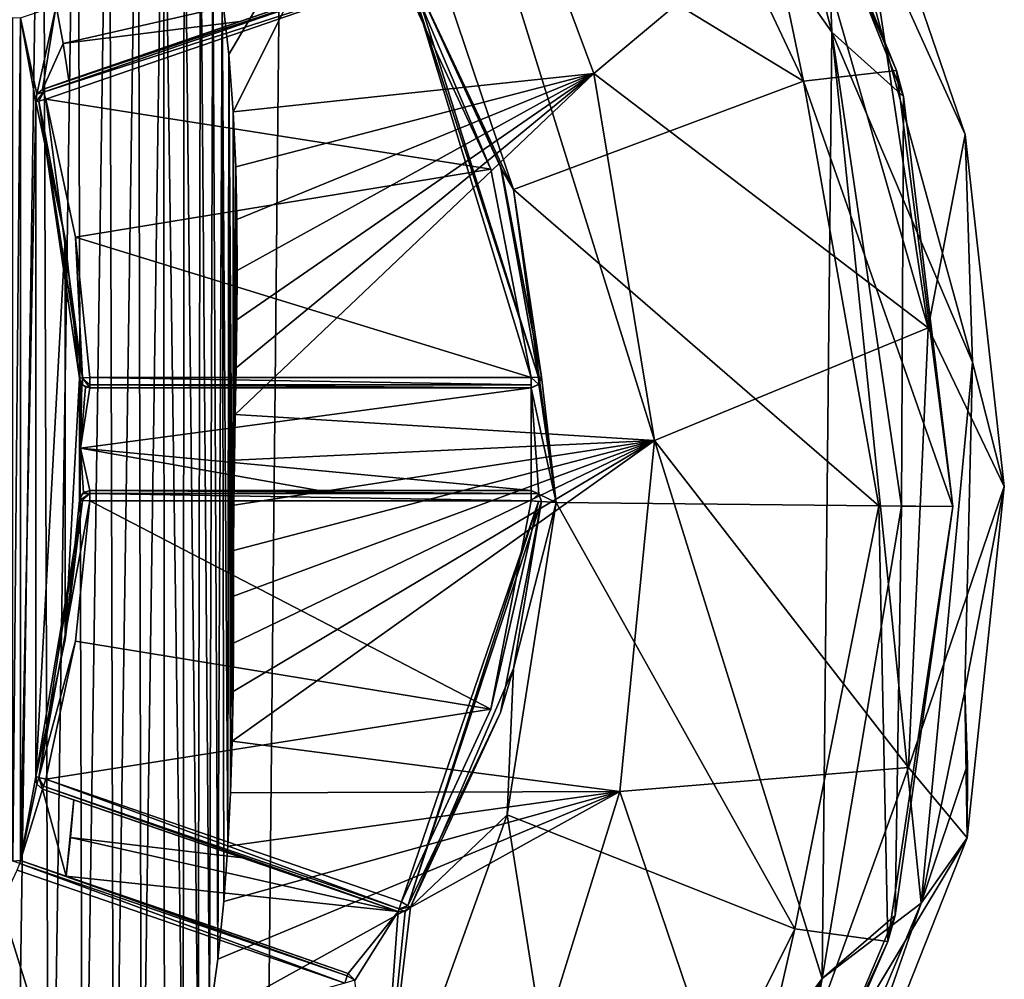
# Model space of a CAD drawing. Extents: x -200 to 200, y -832 to 754.
# Tile 14 of 256: x -82 to -63, y -810 to -791. Entities that reach past the tile are written whole.
import ezdxf

# ---------------------------------------------------------------- set-up
doc = ezdxf.new("R2010")
doc.units = 0
doc.header["$LTSCALE"] = 74.25
for name, color, linetype in [('100', 7, 'CONTINUOUS'), ('101', 7, 'CONTINUOUS'), ('102', 7, 'CONTINUOUS'), ('104', 7, 'CONTINUOUS'), ('105', 7, 'CONTINUOUS'), ('106', 7, 'CONTINUOUS'), ('107', 7, 'CONTINUOUS'), ('108', 7, 'CONTINUOUS'), ('109', 7, 'CONTINUOUS'), ('110', 7, 'CONTINUOUS'), ('111', 7, 'CONTINUOUS'), ('112', 7, 'CONTINUOUS'), ('113', 7, 'CONTINUOUS'), ('114', 7, 'CONTINUOUS'), ('115', 7, 'CONTINUOUS'), ('116', 7, 'CONTINUOUS'), ('117', 7, 'CONTINUOUS'), ('121', 7, 'CONTINUOUS'), ('122', 7, 'CONTINUOUS'), ('125', 7, 'CONTINUOUS'), ('129', 7, 'CONTINUOUS'), ('133', 7, 'CONTINUOUS'), ('146', 7, 'CONTINUOUS'), ('148', 7, 'CONTINUOUS'), ('149', 7, 'CONTINUOUS'), ('20', 7, 'CONTINUOUS'), ('21', 7, 'CONTINUOUS'), ('22', 7, 'CONTINUOUS'), ('25', 7, 'CONTINUOUS'), ('4', 7, 'CONTINUOUS'), ('64', 7, 'CONTINUOUS'), ('68', 7, 'CONTINUOUS'), ('69', 7, 'CONTINUOUS'), ('70', 7, 'CONTINUOUS'), ('71', 7, 'CONTINUOUS'), ('72', 7, 'CONTINUOUS'), ('73', 7, 'CONTINUOUS'), ('76', 7, 'CONTINUOUS'), ('77', 7, 'CONTINUOUS'), ('78', 7, 'CONTINUOUS'), ('79', 7, 'CONTINUOUS'), ('8', 7, 'CONTINUOUS'), ('82', 7, 'CONTINUOUS'), ('84', 7, 'CONTINUOUS'), ('87', 7, 'CONTINUOUS'), ('88', 7, 'CONTINUOUS'), ('89', 7, 'CONTINUOUS'), ('90', 7, 'CONTINUOUS'), ('91', 7, 'CONTINUOUS'), ('92', 7, 'CONTINUOUS'), ('93', 7, 'CONTINUOUS')]:
    doc.layers.add(name, color=color, linetype=linetype)

msp = doc.modelspace()

# ---------------------------------------------------------------- linework, layer by layer
at = {"layer": '100', "color": 7, "linetype": 'CONTINUOUS'}
for points in [[(-80.809, -798.141, -19.941), (-80.809, -798, -20), (-72.213, -798.141, -19.941), (-80.809, -798.141, -19.941)], [(-80.809, -798, -20), (-72.213, -798, -20), (-72.213, -798.141, -19.941), (-80.809, -798, -20)], [(-72.213, -798.2, -19.8), (-80.809, -798.2, -19.8), (-80.809, -798.141, -19.941), (-72.213, -798.2, -19.8)], [(-72.213, -798.2, -19.8), (-80.809, -798.141, -19.941), (-72.213, -798.141, -19.941), (-72.213, -798.2, -19.8)]]:
    msp.add_3dface(points, dxfattribs=at)
at = {"layer": '101', "color": 7, "linetype": 'CONTINUOUS'}
for points in [[(-72.067, -798.136, -19.8), (-72.213, -798, -20), (-72.072, -797.99, -19.941), (-72.067, -798.136, -19.8)], [(-72.213, -798.2, -19.8), (-72.213, -798, -20), (-72.067, -798.136, -19.8), (-72.213, -798.2, -19.8)], [(-72.213, -798, -20), (-72.213, -798.2, -19.8), (-72.213, -798.141, -19.941), (-72.213, -798, -20)], [(-72.014, -797.986, -19.8), (-72.067, -798.136, -19.8), (-72.072, -797.99, -19.941), (-72.014, -797.986, -19.8)]]:
    msp.add_3dface(points, dxfattribs=at)
at = {"layer": '102', "color": 7, "linetype": 'CONTINUOUS'}
for points in [[(-74.565, -790.086, -19.8), (-72.072, -797.99, -19.941), (-74.615, -790.117, -19.941), (-74.565, -790.086, -19.8)], [(-74.565, -790.086, -19.8), (-72.809, -793.881, -19.8), (-72.072, -797.99, -19.941), (-74.565, -790.086, -19.8)], [(-72.999, -793.942, -20), (-74.735, -790.192, -20), (-74.615, -790.117, -19.941), (-72.999, -793.942, -20)], [(-72.213, -798, -20), (-72.999, -793.942, -20), (-74.615, -790.117, -19.941), (-72.213, -798, -20)], [(-72.072, -797.99, -19.941), (-72.213, -798, -20), (-74.615, -790.117, -19.941), (-72.072, -797.99, -19.941)], [(-72.809, -793.881, -19.8), (-72.014, -797.986, -19.8), (-72.072, -797.99, -19.941), (-72.809, -793.881, -19.8)]]:
    msp.add_3dface(points, dxfattribs=at)
at = {"layer": '104', "color": 7, "linetype": 'CONTINUOUS'}
for points in [[(-81.731, -792.389, -19.8), (-74.8, -790.002, -19.8), (-74.781, -790.058, -19.941), (-81.731, -792.389, -19.8)], [(-81.731, -792.389, -19.8), (-74.781, -790.058, -19.941), (-81.712, -792.444, -19.941), (-81.731, -792.389, -19.8)], [(-74.781, -790.058, -19.941), (-74.735, -790.192, -20), (-81.712, -792.444, -19.941), (-74.781, -790.058, -19.941)], [(-74.735, -790.192, -20), (-81.666, -792.578, -20), (-81.712, -792.444, -19.941), (-74.735, -790.192, -20)]]:
    msp.add_3dface(points, dxfattribs=at)
at = {"layer": '105', "color": 7, "linetype": 'CONTINUOUS'}
for points in [[(-81.842, -792.484, -19.8), (-81.731, -792.389, -19.8), (-81.712, -792.444, -19.941), (-81.842, -792.484, -19.8)], [(-81.859, -792.63, -19.8), (-81.842, -792.484, -19.8), (-81.712, -792.444, -19.941), (-81.859, -792.63, -19.8)], [(-81.859, -792.63, -19.8), (-81.712, -792.444, -19.941), (-81.802, -792.615, -19.941), (-81.859, -792.63, -19.8)], [(-81.712, -792.444, -19.941), (-81.666, -792.578, -20), (-81.802, -792.615, -19.941), (-81.712, -792.444, -19.941)]]:
    msp.add_3dface(points, dxfattribs=at)
at = {"layer": '106', "color": 7, "linetype": 'CONTINUOUS'}
for points in [[(-81.802, -792.615, -19.941), (-81.666, -792.578, -20), (-80.95, -798.007, -19.941), (-81.802, -792.615, -19.941)], [(-81.666, -792.578, -20), (-81.089, -795.266, -20), (-80.95, -798.007, -19.941), (-81.666, -792.578, -20)], [(-81.287, -795.297, -19.8), (-81.859, -792.63, -19.8), (-81.802, -792.615, -19.941), (-81.287, -795.297, -19.8)], [(-81.008, -798.01, -19.8), (-81.802, -792.615, -19.941), (-80.95, -798.007, -19.941), (-81.008, -798.01, -19.8)], [(-81.008, -798.01, -19.8), (-81.287, -795.297, -19.8), (-81.802, -792.615, -19.941), (-81.008, -798.01, -19.8)], [(-81.089, -795.266, -20), (-80.809, -798, -20), (-80.95, -798.007, -19.941), (-81.089, -795.266, -20)]]:
    msp.add_3dface(points, dxfattribs=at)
at = {"layer": '107', "color": 7, "linetype": 'CONTINUOUS'}
for points in [[(-80.947, -798.145, -19.8), (-81.008, -798.01, -19.8), (-80.95, -798.007, -19.941), (-80.947, -798.145, -19.8)], [(-80.809, -798, -20), (-80.809, -798.141, -19.941), (-80.95, -798.007, -19.941), (-80.809, -798, -20)], [(-80.809, -798.2, -19.8), (-80.947, -798.145, -19.8), (-80.95, -798.007, -19.941), (-80.809, -798.2, -19.8)], [(-80.809, -798.141, -19.941), (-80.809, -798.2, -19.8), (-80.95, -798.007, -19.941), (-80.809, -798.141, -19.941)]]:
    msp.add_3dface(points, dxfattribs=at)
at = {"layer": '108', "color": 7, "linetype": 'CONTINUOUS'}
for points in [[(-80.809, -800.2, -19.8), (-72.213, -800.259, -19.941), (-80.809, -800.259, -19.941), (-80.809, -800.2, -19.8)], [(-80.809, -800.2, -19.8), (-72.213, -800.2, -19.8), (-72.213, -800.259, -19.941), (-80.809, -800.2, -19.8)], [(-72.213, -800.4, -20), (-80.809, -800.4, -20), (-80.809, -800.259, -19.941), (-72.213, -800.4, -20)], [(-72.213, -800.259, -19.941), (-72.213, -800.4, -20), (-80.809, -800.259, -19.941), (-72.213, -800.259, -19.941)]]:
    msp.add_3dface(points, dxfattribs=at)
at = {"layer": '109', "color": 7, "linetype": 'CONTINUOUS'}
for points in [[(-81.008, -800.39, -19.8), (-80.947, -800.255, -19.8), (-80.809, -800.259, -19.941), (-81.008, -800.39, -19.8)], [(-81.008, -800.39, -19.8), (-80.809, -800.259, -19.941), (-80.95, -800.393, -19.941), (-81.008, -800.39, -19.8)], [(-80.809, -800.259, -19.941), (-80.809, -800.4, -20), (-80.95, -800.393, -19.941), (-80.809, -800.259, -19.941)], [(-80.947, -800.255, -19.8), (-80.809, -800.2, -19.8), (-80.809, -800.259, -19.941), (-80.947, -800.255, -19.8)]]:
    msp.add_3dface(points, dxfattribs=at)
at = {"layer": '110', "color": 7, "linetype": 'CONTINUOUS'}
for points in [[(-81.859, -805.77, -19.8), (-81.287, -803.103, -19.8), (-80.95, -800.393, -19.941), (-81.859, -805.77, -19.8)], [(-81.859, -805.77, -19.8), (-80.95, -800.393, -19.941), (-81.802, -805.785, -19.941), (-81.859, -805.77, -19.8)], [(-80.95, -800.393, -19.941), (-80.809, -800.4, -20), (-81.802, -805.785, -19.941), (-80.95, -800.393, -19.941)], [(-80.809, -800.4, -20), (-81.089, -803.134, -20), (-81.802, -805.785, -19.941), (-80.809, -800.4, -20)], [(-81.287, -803.103, -19.8), (-81.008, -800.39, -19.8), (-80.95, -800.393, -19.941), (-81.287, -803.103, -19.8)], [(-81.089, -803.134, -20), (-81.666, -805.822, -20), (-81.802, -805.785, -19.941), (-81.089, -803.134, -20)]]:
    msp.add_3dface(points, dxfattribs=at)
at = {"layer": '111', "color": 7, "linetype": 'CONTINUOUS'}
for points in [[(-81.842, -805.916, -19.8), (-81.859, -805.77, -19.8), (-81.802, -805.785, -19.941), (-81.842, -805.916, -19.8)], [(-81.731, -806.011, -19.8), (-81.842, -805.916, -19.8), (-81.802, -805.785, -19.941), (-81.731, -806.011, -19.8)], [(-81.731, -806.011, -19.8), (-81.802, -805.785, -19.941), (-81.712, -805.956, -19.941), (-81.731, -806.011, -19.8)], [(-81.802, -805.785, -19.941), (-81.666, -805.822, -20), (-81.712, -805.956, -19.941), (-81.802, -805.785, -19.941)]]:
    msp.add_3dface(points, dxfattribs=at)
at = {"layer": '112', "color": 7, "linetype": 'CONTINUOUS'}
for points in [[(-81.712, -805.956, -19.941), (-81.666, -805.822, -20), (-74.781, -808.342, -19.941), (-81.712, -805.956, -19.941)], [(-81.666, -805.822, -20), (-74.735, -808.208, -20), (-74.781, -808.342, -19.941), (-81.666, -805.822, -20)], [(-74.8, -808.398, -19.8), (-81.731, -806.011, -19.8), (-81.712, -805.956, -19.941), (-74.8, -808.398, -19.8)], [(-74.8, -808.398, -19.8), (-81.712, -805.956, -19.941), (-74.781, -808.342, -19.941), (-74.8, -808.398, -19.8)]]:
    msp.add_3dface(points, dxfattribs=at)
at = {"layer": '113', "color": 7, "linetype": 'CONTINUOUS'}
for points in [[(-74.781, -808.342, -19.941), (-74.735, -808.208, -20), (-74.615, -808.283, -19.941), (-74.781, -808.342, -19.941)], [(-74.565, -808.314, -19.8), (-74.781, -808.342, -19.941), (-74.615, -808.283, -19.941), (-74.565, -808.314, -19.8)], [(-74.565, -808.314, -19.8), (-74.668, -808.397, -19.8), (-74.781, -808.342, -19.941), (-74.565, -808.314, -19.8)], [(-74.668, -808.397, -19.8), (-74.8, -808.398, -19.8), (-74.781, -808.342, -19.941), (-74.668, -808.397, -19.8)]]:
    msp.add_3dface(points, dxfattribs=at)
at = {"layer": '114', "color": 7, "linetype": 'CONTINUOUS'}
for points in [[(-74.735, -808.208, -20), (-72.999, -804.458, -20), (-72.072, -800.41, -19.941), (-74.735, -808.208, -20)], [(-74.615, -808.283, -19.941), (-74.735, -808.208, -20), (-72.072, -800.41, -19.941), (-74.615, -808.283, -19.941)], [(-72.014, -800.414, -19.8), (-74.615, -808.283, -19.941), (-72.072, -800.41, -19.941), (-72.014, -800.414, -19.8)], [(-72.014, -800.414, -19.8), (-72.809, -804.519, -19.8), (-74.615, -808.283, -19.941), (-72.014, -800.414, -19.8)], [(-72.999, -804.458, -20), (-72.213, -800.4, -20), (-72.072, -800.41, -19.941), (-72.999, -804.458, -20)], [(-72.809, -804.519, -19.8), (-74.565, -808.314, -19.8), (-74.615, -808.283, -19.941), (-72.809, -804.519, -19.8)]]:
    msp.add_3dface(points, dxfattribs=at)
at = {"layer": '115', "color": 7, "linetype": 'CONTINUOUS'}
for points in [[(-72.213, -800.2, -19.8), (-72.067, -800.264, -19.8), (-72.213, -800.259, -19.941), (-72.213, -800.2, -19.8)], [(-72.067, -800.264, -19.8), (-72.213, -800.4, -20), (-72.213, -800.259, -19.941), (-72.067, -800.264, -19.8)], [(-72.014, -800.414, -19.8), (-72.213, -800.4, -20), (-72.067, -800.264, -19.8), (-72.014, -800.414, -19.8)], [(-72.213, -800.4, -20), (-72.014, -800.414, -19.8), (-72.072, -800.41, -19.941), (-72.213, -800.4, -20)]]:
    msp.add_3dface(points, dxfattribs=at)
at = {"layer": '116', "color": 7, "linetype": 'CONTINUOUS'}
for points in [[(-75.842, -809.789, -20), (-82.219, -807.593, -20), (-82.173, -807.459, -19.941), (-75.842, -809.789, -20)], [(-82.154, -807.404, -19.8), (-75.795, -809.651, -19.937), (-82.173, -807.459, -19.941), (-82.154, -807.404, -19.8)], [(-75.795, -809.651, -19.937), (-75.842, -809.789, -20), (-82.173, -807.459, -19.941), (-75.795, -809.651, -19.937)], [(-82.154, -807.404, -19.8), (-75.777, -809.6, -19.8), (-75.795, -809.651, -19.937), (-82.154, -807.404, -19.8)]]:
    msp.add_3dface(points, dxfattribs=at)
at = {"layer": '117', "color": 7, "linetype": 'CONTINUOUS'}
msp.add_3dface([(-82.306, -807.413, -19.8), (-82.154, -807.404, -19.8), (-82.173, -807.459, -19.941), (-82.306, -807.413, -19.8)], dxfattribs=at)
at = {"layer": '121', "color": 7, "linetype": 'CONTINUOUS'}
for points in [[(-75.65, -809.732, -19.8), (-75.842, -809.789, -20), (-75.795, -809.651, -19.937), (-75.65, -809.732, -19.8)], [(-75.777, -809.6, -19.8), (-75.65, -809.732, -19.8), (-75.795, -809.651, -19.937), (-75.777, -809.6, -19.8)]]:
    msp.add_3dface(points, dxfattribs=at)
at = {"layer": '122', "color": 7, "linetype": 'CONTINUOUS'}
for points in [[(-81.727, -780.729, 20), (-82.455, -779.707, 20), (-82.315, -820.2, 20), (-81.727, -780.729, 20)], [(-81.602, -819.136, 20), (-81.727, -780.729, 20), (-82.315, -820.2, 20), (-81.602, -819.136, 20)], [(-81.05, -781.825, 20), (-81.727, -780.729, 20), (-81.602, -819.136, 20), (-81.05, -781.825, 20)], [(-80.943, -817.998, 20), (-81.05, -781.825, 20), (-81.602, -819.136, 20), (-80.943, -817.998, 20)], [(-80.428, -782.994, 20), (-81.05, -781.825, 20), (-80.943, -817.998, 20), (-80.428, -782.994, 20)], [(-80.341, -816.787, 20), (-80.428, -782.994, 20), (-80.943, -817.998, 20), (-80.341, -816.787, 20)], [(-79.867, -784.237, 20), (-80.428, -782.994, 20), (-80.341, -816.787, 20), (-79.867, -784.237, 20)], [(-79.803, -815.505, 20), (-79.867, -784.237, 20), (-80.341, -816.787, 20), (-79.803, -815.505, 20)], [(-79.374, -785.541, 20), (-79.867, -784.237, 20), (-79.803, -815.505, 20), (-79.374, -785.541, 20)], [(-79.352, -814.21, 20), (-79.374, -785.541, 20), (-79.803, -815.505, 20), (-79.352, -814.21, 20)], [(-78.971, -786.841, 20), (-79.374, -785.541, 20), (-78.987, -812.936, 20), (-78.971, -786.841, 20)], [(-78.987, -812.936, 20), (-79.374, -785.541, 20), (-79.352, -814.21, 20), (-78.987, -812.936, 20)], [(-78.699, -811.694, 20), (-78.971, -786.841, 20), (-78.987, -812.936, 20), (-78.699, -811.694, 20)], [(-78.653, -788.114, 20), (-78.971, -786.841, 20), (-78.699, -811.694, 20), (-78.653, -788.114, 20)], [(-78.478, -810.488, 20), (-78.653, -788.114, 20), (-78.699, -811.694, 20), (-78.478, -810.488, 20)], [(-78.409, -789.354, 20), (-78.653, -788.114, 20), (-78.478, -810.488, 20), (-78.409, -789.354, 20)], [(-78.314, -809.323, 20), (-78.409, -789.354, 20), (-78.478, -810.488, 20), (-78.314, -809.323, 20)], [(-78.228, -790.553, 20), (-78.409, -789.354, 20), (-78.314, -809.323, 20), (-78.228, -790.553, 20)], [(-78.197, -808.202, 20), (-78.228, -790.553, 20), (-78.314, -809.323, 20), (-78.197, -808.202, 20)], [(-78.101, -791.71, 20), (-78.228, -790.553, 20), (-78.117, -807.123, 20), (-78.101, -791.71, 20)], [(-78.117, -807.123, 20), (-78.228, -790.553, 20), (-78.197, -808.202, 20), (-78.117, -807.123, 20)], [(-78.065, -806.084, 20), (-78.101, -791.71, 20), (-78.117, -807.123, 20), (-78.065, -806.084, 20)], [(-78.016, -792.823, 20), (-78.101, -791.71, 20), (-78.018, -804.113, 20), (-78.016, -792.823, 20)], [(-78.018, -804.113, 20), (-78.101, -791.71, 20), (-78.034, -805.082, 20), (-78.018, -804.113, 20)], [(-78.034, -805.082, 20), (-78.101, -791.71, 20), (-78.065, -806.084, 20), (-78.034, -805.082, 20)], [(-78.012, -803.174, 20), (-78.016, -792.823, 20), (-78.018, -804.113, 20), (-78.012, -803.174, 20)], [(-77.966, -793.894, 20), (-78.016, -792.823, 20), (-77.975, -798.72, 20), (-77.966, -793.894, 20)], [(-77.975, -798.72, 20), (-78.016, -792.823, 20), (-77.991, -799.61, 20), (-77.975, -798.72, 20)], [(-77.991, -799.61, 20), (-78.016, -792.823, 20), (-78.002, -800.486, 20), (-77.991, -799.61, 20)], [(-78.002, -800.486, 20), (-78.016, -792.823, 20), (-78.007, -801.364, 20), (-78.002, -800.486, 20)], [(-78.007, -801.364, 20), (-78.016, -792.823, 20), (-78.009, -802.259, 20), (-78.007, -801.364, 20)], [(-78.009, -802.259, 20), (-78.016, -792.823, 20), (-78.012, -803.174, 20), (-78.009, -802.259, 20)], [(-77.957, -797.81, 20), (-77.966, -793.894, 20), (-77.975, -798.72, 20), (-77.957, -797.81, 20)], [(-77.942, -794.924, 20), (-77.966, -793.894, 20), (-77.943, -796.878, 20), (-77.942, -794.924, 20)], [(-77.943, -796.878, 20), (-77.966, -793.894, 20), (-77.957, -797.81, 20), (-77.943, -796.878, 20)], [(-77.936, -795.917, 20), (-77.942, -794.924, 20), (-77.943, -796.878, 20), (-77.936, -795.917, 20)]]:
    msp.add_3dface(points, dxfattribs=at)
at = {"layer": '125', "color": 7, "linetype": 'CONTINUOUS'}
for points in [[(-66.358, -791.275, 0.025), (-76.978, -776.217, 0.025), (-66.515, -787.187, 0.025), (-66.358, -791.275, 0.025)], [(-63.622, -797.697, 0.025), (-66.358, -791.275, 0.025), (-66.515, -787.187, 0.025), (-63.622, -797.697, 0.025)], [(-66.544, -809.7, 0.025), (-66.358, -791.275, 0.025), (-64.616, -808.234, 0.025), (-66.544, -809.7, 0.025)], [(-64.616, -808.234, 0.025), (-66.358, -791.275, 0.025), (-63.622, -797.697, 0.025), (-64.616, -808.234, 0.025)], [(-63.769, -804.102, 0.025), (-64.616, -808.234, 0.025), (-63.622, -797.697, 0.025), (-63.769, -804.102, 0.025)], [(-67.578, -815.246, 0.025), (-66.544, -809.7, 0.025), (-64.616, -808.234, 0.025), (-67.578, -815.246, 0.025)], [(-77.464, -824.541, 0.025), (-66.544, -809.7, 0.025), (-74.963, -823.781, 0.025), (-77.464, -824.541, 0.025)], [(-74.963, -823.781, 0.025), (-66.544, -809.7, 0.025), (-72.183, -821.278, 0.025), (-74.963, -823.781, 0.025)], [(-72.183, -821.278, 0.025), (-66.544, -809.7, 0.025), (-67.578, -815.246, 0.025), (-72.183, -821.278, 0.025)]]:
    msp.add_3dface(points, dxfattribs=at)
at = {"layer": '129', "color": 7, "linetype": 'CONTINUOUS'}
for points in [[(-76.978, -776.217), (-66.358, -791.275, 0.025), (-66.358, -791.275), (-76.978, -776.217)], [(-76.978, -776.217, 0.025), (-66.358, -791.275, 0.025), (-76.978, -776.217), (-76.978, -776.217, 0.025)], [(-66.358, -791.275), (-66.544, -809.7, 0.025), (-66.544, -809.7), (-66.358, -791.275)], [(-66.358, -791.275, 0.025), (-66.544, -809.7, 0.025), (-66.358, -791.275), (-66.358, -791.275, 0.025)], [(-66.544, -809.7), (-77.464, -824.541, 0.025), (-77.464, -824.541), (-66.544, -809.7)], [(-66.544, -809.7, 0.025), (-77.464, -824.541, 0.025), (-66.544, -809.7), (-66.544, -809.7, 0.025)]]:
    msp.add_3dface(points, dxfattribs=at)
at = {"layer": '133', "color": 7, "linetype": 'CONTINUOUS'}
for points in [[(-78.228, -790.553, 20), (-78.101, -791.71, 20), (-73.828, -784.474, 18.456), (-78.228, -790.553, 20)], [(-78.101, -791.71, 20), (-78.016, -792.823, 20), (-73.828, -784.474, 18.456), (-78.101, -791.71, 20)], [(-73.828, -784.474, 18.456), (-78.016, -792.823, 20), (-70.99, -792.078, 18.005), (-73.828, -784.474, 18.456)], [(-66.892, -788.647, 12.953), (-73.828, -784.474, 18.456), (-70.99, -792.078, 18.005), (-66.892, -788.647, 12.953)], [(-66.892, -788.647, 12.953), (-64.484, -797.029, 11.267), (-66.074, -786.516, 6.74), (-66.892, -788.647, 12.953)], [(-66.074, -786.516, 6.74), (-64.484, -797.029, 11.267), (-63.761, -793.265, 5.477), (-66.074, -786.516, 6.74)], [(-64.484, -797.029, 11.267), (-66.892, -788.647, 12.953), (-70.99, -792.078, 18.005), (-64.484, -797.029, 11.267)], [(-78.016, -792.823, 20), (-77.966, -793.894, 20), (-70.99, -792.078, 18.005), (-78.016, -792.823, 20)], [(-70.99, -792.078, 18.005), (-77.975, -798.72, 20), (-69.81, -799.224, 17.569), (-70.99, -792.078, 18.005)], [(-77.957, -797.81, 20), (-77.975, -798.72, 20), (-70.99, -792.078, 18.005), (-77.957, -797.81, 20)], [(-77.966, -793.894, 20), (-77.942, -794.924, 20), (-70.99, -792.078, 18.005), (-77.966, -793.894, 20)], [(-77.943, -796.878, 20), (-77.957, -797.81, 20), (-70.99, -792.078, 18.005), (-77.943, -796.878, 20)], [(-77.936, -795.917, 20), (-77.943, -796.878, 20), (-70.99, -792.078, 18.005), (-77.936, -795.917, 20)], [(-77.942, -794.924, 20), (-77.936, -795.917, 20), (-70.99, -792.078, 18.005), (-77.942, -794.924, 20)], [(-64.484, -797.029, 11.267), (-70.99, -792.078, 18.005), (-69.81, -799.224, 17.569), (-64.484, -797.029, 11.267)], [(-63.761, -793.265, 5.477), (-64.484, -797.029, 11.267), (-63, -800.118, 5.002), (-63.761, -793.265, 5.477)], [(-64.864, -805.591, 11.534), (-64.484, -797.029, 11.267), (-69.81, -799.224, 17.569), (-64.864, -805.591, 11.534)], [(-64.484, -797.029, 11.267), (-64.864, -805.591, 11.534), (-63, -800.118, 5.002), (-64.484, -797.029, 11.267)], [(-77.975, -798.72, 20), (-77.991, -799.61, 20), (-69.81, -799.224, 17.569), (-77.975, -798.72, 20)], [(-78.018, -804.113, 20), (-78.034, -805.082, 20), (-69.81, -799.224, 17.569), (-78.018, -804.113, 20)], [(-69.81, -799.224, 17.569), (-78.034, -805.082, 20), (-70.484, -806.058, 17.815), (-69.81, -799.224, 17.569)], [(-78.012, -803.174, 20), (-78.018, -804.113, 20), (-69.81, -799.224, 17.569), (-78.012, -803.174, 20)], [(-78.009, -802.259, 20), (-78.012, -803.174, 20), (-69.81, -799.224, 17.569), (-78.009, -802.259, 20)], [(-78.007, -801.364, 20), (-78.009, -802.259, 20), (-69.81, -799.224, 17.569), (-78.007, -801.364, 20)], [(-78.002, -800.486, 20), (-78.007, -801.364, 20), (-69.81, -799.224, 17.569), (-78.002, -800.486, 20)], [(-77.991, -799.61, 20), (-78.002, -800.486, 20), (-69.81, -799.224, 17.569), (-77.991, -799.61, 20)], [(-64.864, -805.591, 11.534), (-69.81, -799.224, 17.569), (-70.484, -806.058, 17.815), (-64.864, -805.591, 11.534)], [(-63, -800.118, 5.002), (-64.864, -805.591, 11.534), (-63.723, -806.964, 5.377), (-63, -800.118, 5.002)], [(-78.034, -805.082, 20), (-78.065, -806.084, 20), (-70.484, -806.058, 17.815), (-78.034, -805.082, 20)], [(-67.849, -813.833, 13.267), (-64.864, -805.591, 11.534), (-70.484, -806.058, 17.815), (-67.849, -813.833, 13.267)], [(-64.864, -805.591, 11.534), (-67.849, -813.833, 13.267), (-63.723, -806.964, 5.377), (-64.864, -805.591, 11.534)], [(-78.314, -809.323, 20), (-78.478, -810.488, 20), (-70.484, -806.058, 17.815), (-78.314, -809.323, 20)], [(-70.484, -806.058, 17.815), (-78.478, -810.488, 20), (-72.811, -813.551, 18.299), (-70.484, -806.058, 17.815)], [(-78.197, -808.202, 20), (-78.314, -809.323, 20), (-70.484, -806.058, 17.815), (-78.197, -808.202, 20)], [(-78.117, -807.123, 20), (-78.197, -808.202, 20), (-70.484, -806.058, 17.815), (-78.117, -807.123, 20)], [(-78.065, -806.084, 20), (-78.117, -807.123, 20), (-70.484, -806.058, 17.815), (-78.065, -806.084, 20)], [(-67.849, -813.833, 13.267), (-70.484, -806.058, 17.815), (-72.811, -813.551, 18.299), (-67.849, -813.833, 13.267)], [(-63.723, -806.964, 5.377), (-67.849, -813.833, 13.267), (-67.575, -816.689, 7.337), (-63.723, -806.964, 5.377)]]:
    msp.add_3dface(points, dxfattribs=at)
at = {"layer": '146', "color": 7, "linetype": 'CONTINUOUS'}
for points in [[(-95, -830.2), (-94.396, -770.206), (-77.464, -824.541), (-95, -830.2)], [(-94.396, -770.206), (-76.978, -776.217), (-77.464, -824.541), (-94.396, -770.206)], [(-76.978, -776.217), (-66.544, -809.7), (-77.464, -824.541), (-76.978, -776.217)], [(-76.978, -776.217), (-66.358, -791.275), (-66.544, -809.7), (-76.978, -776.217)]]:
    msp.add_3dface(points, dxfattribs=at)
at = {"layer": '148', "color": 7, "linetype": 'CONTINUOUS'}
for points in [[(-66.515, -787.187, 0.025), (-66.074, -786.516, 6.74), (-63.761, -793.265, 5.477), (-66.515, -787.187, 0.025)], [(-63.622, -797.697, 0.025), (-66.515, -787.187, 0.025), (-63.761, -793.265, 5.477), (-63.622, -797.697, 0.025)], [(-63.622, -797.697, 0.025), (-63.761, -793.265, 5.477), (-63, -800.118, 5.002), (-63.622, -797.697, 0.025)], [(-63.769, -804.102, 0.025), (-63.622, -797.697, 0.025), (-63, -800.118, 5.002), (-63.769, -804.102, 0.025)], [(-63.769, -804.102, 0.025), (-63, -800.118, 5.002), (-63.723, -806.964, 5.377), (-63.769, -804.102, 0.025)], [(-63.769, -804.102, 0.025), (-63.723, -806.964, 5.377), (-63.72, -805.532, 2.638), (-63.769, -804.102, 0.025)]]:
    msp.add_3dface(points, dxfattribs=at)
at = {"layer": '149', "color": 7, "linetype": 'CONTINUOUS'}
for points in [[(-64.616, -808.234, 0.025), (-63.769, -804.102, 0.025), (-63.72, -805.532, 2.638), (-64.616, -808.234, 0.025)], [(-63.723, -806.964, 5.377), (-64.616, -808.234, 0.025), (-63.72, -805.532, 2.638), (-63.723, -806.964, 5.377)], [(-64.616, -808.234, 0.025), (-63.723, -806.964, 5.377), (-67.575, -816.689, 7.337), (-64.616, -808.234, 0.025)], [(-67.578, -815.246, 0.025), (-64.616, -808.234, 0.025), (-67.575, -816.689, 7.337), (-67.578, -815.246, 0.025)]]:
    msp.add_3dface(points, dxfattribs=at)
at = {"layer": '20', "color": 7, "linetype": 'CONTINUOUS'}
for points in [[(-94.396, -770.206), (-95, -830.2), (-77.464, -824.541), (-94.396, -770.206)], [(-94.396, -770.206), (-77.464, -824.541), (-76.978, -776.217), (-94.396, -770.206)], [(-77.464, -824.541), (-66.544, -809.7), (-76.978, -776.217), (-77.464, -824.541)], [(-66.544, -809.7), (-66.358, -791.275), (-76.978, -776.217), (-66.544, -809.7)]]:
    msp.add_3dface(points, dxfattribs=at)
at = {"layer": '21', "color": 7, "linetype": 'CONTINUOUS'}
for points in [[(-81.463, -790.758, -19), (-81.842, -792.484, -19), (-82.154, -790.996, -19), (-81.463, -790.758, -19)], [(-81.731, -792.389, -19), (-81.842, -792.484, -19), (-81.463, -790.758, -19), (-81.731, -792.389, -19)], [(-81.325, -791.492, -19), (-81.731, -792.389, -19), (-81.463, -790.758, -19), (-81.325, -791.492, -19)], [(-82.306, -790.987, -19), (-82.154, -790.996, -19), (-82.306, -807.413, -19), (-82.306, -790.987, -19)], [(-82.306, -807.413, -19), (-82.154, -790.996, -19), (-82.154, -807.404, -19), (-82.306, -807.413, -19)], [(-82.154, -790.996, -19), (-81.859, -792.63, -19), (-82.154, -807.404, -19), (-82.154, -790.996, -19)], [(-81.842, -792.484, -19), (-81.859, -792.63, -19), (-82.154, -790.996, -19), (-81.842, -792.484, -19)], [(-81.214, -792.211, -19), (-81.731, -792.389, -19), (-81.325, -791.492, -19), (-81.214, -792.211, -19)], [(-81.859, -792.63, -19), (-81.859, -805.77, -19), (-82.154, -807.404, -19), (-81.859, -792.63, -19)], [(-81.287, -795.297, -19), (-81.859, -805.77, -19), (-81.859, -792.63, -19), (-81.287, -795.297, -19)], [(-81.287, -803.103, -19), (-81.859, -805.77, -19), (-81.287, -795.297, -19), (-81.287, -803.103, -19)], [(-81.008, -798.01, -19), (-81.287, -803.103, -19), (-81.287, -795.297, -19), (-81.008, -798.01, -19)], [(-81.008, -800.39, -19), (-81.287, -803.103, -19), (-81.008, -798.01, -19), (-81.008, -800.39, -19)], [(-80.995, -798.072, -19), (-81.008, -800.39, -19), (-81.008, -798.01, -19), (-80.995, -798.072, -19)], [(-81.006, -800.367, -19), (-81.008, -800.39, -19), (-80.995, -798.072, -19), (-81.006, -800.367, -19)], [(-81.001, -800.345, -19), (-81.006, -800.367, -19), (-80.995, -798.072, -19), (-81.001, -800.345, -19)], [(-80.987, -799.375, -19), (-81.001, -800.345, -19), (-80.995, -798.072, -19), (-80.987, -799.375, -19)], [(-80.964, -798.126, -19), (-80.987, -799.375, -19), (-80.995, -798.072, -19), (-80.964, -798.126, -19)], [(-81.859, -805.77, -19), (-81.842, -805.916, -19), (-82.154, -807.404, -19), (-81.859, -805.77, -19)], [(-81.842, -805.916, -19), (-81.731, -806.011, -19), (-82.154, -807.404, -19), (-81.842, -805.916, -19)], [(-82.154, -807.404, -19), (-81.731, -806.011, -19), (-81.267, -807.709, -19), (-82.154, -807.404, -19)], [(-81.731, -806.011, -19), (-81.118, -806.222, -19), (-81.267, -807.709, -19), (-81.731, -806.011, -19)], [(-81.267, -807.709, -19), (-81.118, -806.222, -19), (-81.182, -806.956, -19), (-81.267, -807.709, -19)]]:
    msp.add_3dface(points, dxfattribs=at)
at = {"layer": '22', "color": 7, "linetype": 'CONTINUOUS'}
for points in [[(-68.656, -783.86, -4.132), (-67.948, -785.062, -0.025), (-65.099, -792.02, -2.566), (-68.656, -783.86, -4.132)], [(-67.948, -785.062, -0.025), (-64.964, -792.529, -0.025), (-65.099, -792.02, -2.566), (-67.948, -785.062, -0.025)], [(-65.099, -792.02, -2.566), (-64.002, -800.512, -0.025), (-64.002, -800.512, -2.001), (-65.099, -792.02, -2.566)], [(-64.964, -792.529, -0.025), (-64.002, -800.512, -0.025), (-65.099, -792.02, -2.566), (-64.964, -792.529, -0.025)], [(-64.002, -800.512, -2.001), (-65.125, -808.474, -0.025), (-65.27, -808.981, -2.568), (-64.002, -800.512, -2.001)], [(-64.002, -800.512, -0.025), (-65.125, -808.474, -0.025), (-64.002, -800.512, -2.001), (-64.002, -800.512, -0.025)], [(-65.125, -808.474, -0.025), (-68.258, -815.88, -0.025), (-65.27, -808.981, -2.568), (-65.125, -808.474, -0.025)], [(-65.27, -808.981, -2.568), (-68.258, -815.88, -0.025), (-68.991, -817.067, -4.135), (-65.27, -808.981, -2.568)]]:
    msp.add_3dface(points, dxfattribs=at)
at = {"layer": '25', "color": 7, "linetype": 'CONTINUOUS'}
for points in [[(-70.729, -784.121, -11.728), (-68.656, -783.86, -4.132), (-66.913, -792.229, -10.173), (-70.729, -784.121, -11.728)], [(-68.656, -783.86, -4.132), (-65.099, -792.02, -2.566), (-66.913, -792.229, -10.173), (-68.656, -783.86, -4.132)], [(-74.912, -787.361, -17.025), (-70.729, -784.121, -11.728), (-66.913, -792.229, -10.173), (-74.912, -787.361, -17.025)], [(-72.56, -794.335, -16.603), (-74.912, -787.361, -17.025), (-66.913, -792.229, -10.173), (-72.56, -794.335, -16.603)], [(-74.912, -787.361, -17.025), (-72.56, -794.335, -16.603), (-74.565, -790.086, -17.294), (-74.912, -787.361, -17.025)], [(-81.325, -791.492, -19), (-81.463, -790.758, -19), (-74.8, -790.002, -17.401), (-81.325, -791.492, -19)], [(-77.889, -791.066, -18.592), (-81.325, -791.492, -19), (-74.8, -790.002, -17.401), (-77.889, -791.066, -18.592)], [(-74.565, -790.086, -17.294), (-72.56, -794.335, -16.603), (-72.789, -793.943, -16.712), (-74.565, -790.086, -17.294)], [(-81.214, -792.211, -19), (-81.325, -791.492, -19), (-77.889, -791.066, -18.592), (-81.214, -792.211, -19)], [(-65.099, -792.02, -2.566), (-64.002, -800.512, -2.001), (-66.913, -792.229, -10.173), (-65.099, -792.02, -2.566)], [(-72.56, -794.335, -16.603), (-66.913, -792.229, -10.173), (-65.446, -800.497, -8.857), (-72.56, -794.335, -16.603)], [(-66.913, -792.229, -10.173), (-64.002, -800.512, -2.001), (-65.446, -800.497, -8.857), (-66.913, -792.229, -10.173)], [(-72.789, -793.943, -16.712), (-72.56, -794.335, -16.603), (-72.014, -797.986, -16.419), (-72.789, -793.943, -16.712)], [(-72.56, -794.335, -16.603), (-71.724, -800.433, -16.245), (-72.014, -797.986, -16.419), (-72.56, -794.335, -16.603)], [(-71.724, -800.433, -16.245), (-72.56, -794.335, -16.603), (-65.446, -800.497, -8.857), (-71.724, -800.433, -16.245)], [(-80.987, -799.375, -19), (-80.964, -798.126, -19), (-80.894, -798.181, -19), (-80.987, -799.375, -19)], [(-72.061, -798.13, -16.452), (-71.724, -800.433, -16.245), (-72.213, -798.2, -16.546), (-72.061, -798.13, -16.452)], [(-72.014, -797.986, -16.419), (-71.724, -800.433, -16.245), (-72.061, -798.13, -16.452), (-72.014, -797.986, -16.419)], [(-80.809, -798.2, -18.999), (-80.987, -799.375, -19), (-80.894, -798.181, -19), (-80.809, -798.2, -18.999)], [(-80.987, -799.375, -19), (-72.213, -798.2, -16.546), (-72.213, -800.2, -16.553), (-80.987, -799.375, -19)], [(-72.213, -798.2, -16.546), (-80.987, -799.375, -19), (-80.809, -798.2, -18.999), (-72.213, -798.2, -16.546)], [(-76.351, -798.2, -18.355), (-72.213, -798.2, -16.546), (-80.809, -798.2, -18.999), (-76.351, -798.2, -18.355)], [(-72.213, -798.2, -16.546), (-71.724, -800.433, -16.245), (-72.061, -800.27, -16.46), (-72.213, -798.2, -16.546)], [(-72.213, -800.2, -16.553), (-72.213, -798.2, -16.546), (-72.061, -800.27, -16.46), (-72.213, -800.2, -16.553)], [(-81.001, -800.345, -19), (-80.987, -799.375, -19), (-80.929, -800.24, -19), (-81.001, -800.345, -19)], [(-76.348, -800.2, -18.351), (-80.987, -799.375, -19), (-72.213, -800.2, -16.553), (-76.348, -800.2, -18.351)], [(-80.809, -800.2, -18.999), (-80.987, -799.375, -19), (-76.348, -800.2, -18.351), (-80.809, -800.2, -18.999)], [(-80.929, -800.24, -19), (-80.987, -799.375, -19), (-80.809, -800.2, -18.999), (-80.929, -800.24, -19)], [(-72.683, -806.515, -16.604), (-72.556, -803.662, -16.693), (-71.724, -800.433, -16.245), (-72.683, -806.515, -16.604)], [(-72.683, -806.515, -16.604), (-71.724, -800.433, -16.245), (-67.08, -808.734, -10.176), (-72.683, -806.515, -16.604)], [(-72.556, -803.662, -16.693), (-72.014, -800.414, -16.43), (-71.724, -800.433, -16.245), (-72.556, -803.662, -16.693)], [(-71.724, -800.433, -16.245), (-72.014, -800.414, -16.43), (-72.061, -800.27, -16.46), (-71.724, -800.433, -16.245)], [(-71.724, -800.433, -16.245), (-65.446, -800.497, -8.857), (-67.08, -808.734, -10.176), (-71.724, -800.433, -16.245)], [(-65.446, -800.497, -8.857), (-65.27, -808.981, -2.568), (-67.08, -808.734, -10.176), (-65.446, -800.497, -8.857)], [(-64.002, -800.512, -2.001), (-65.27, -808.981, -2.568), (-65.446, -800.497, -8.857), (-64.002, -800.512, -2.001)], [(-74.565, -808.314, -17.465), (-72.556, -803.662, -16.693), (-72.683, -806.515, -16.604), (-74.565, -808.314, -17.465)], [(-81.182, -806.956, -19), (-81.118, -806.222, -19), (-77.837, -807.352, -18.633), (-81.182, -806.956, -19)], [(-75.174, -813.442, -17.026), (-72.683, -806.515, -16.604), (-71.058, -816.765, -11.73), (-75.174, -813.442, -17.026)], [(-75.174, -813.442, -17.026), (-74.565, -808.314, -17.465), (-72.683, -806.515, -16.604), (-75.174, -813.442, -17.026)], [(-72.683, -806.515, -16.604), (-67.08, -808.734, -10.176), (-71.058, -816.765, -11.73), (-72.683, -806.515, -16.604)], [(-81.267, -807.709, -19), (-81.182, -806.956, -19), (-74.8, -808.398, -17.566), (-81.267, -807.709, -19)], [(-74.8, -808.398, -17.566), (-81.182, -806.956, -19), (-77.837, -807.352, -18.633), (-74.8, -808.398, -17.566)], [(-78.441, -808.682, -18.714), (-81.267, -807.709, -19), (-75.777, -809.6, -17.876), (-78.441, -808.682, -18.714)], [(-81.267, -807.709, -19), (-74.8, -808.398, -17.566), (-75.777, -809.6, -17.876), (-81.267, -807.709, -19)], [(-74.665, -808.396, -17.504), (-74.565, -808.314, -17.465), (-75.174, -813.442, -17.026), (-74.665, -808.396, -17.504)], [(-75.777, -809.6, -17.876), (-74.8, -808.398, -17.566), (-75.649, -809.737, -17.812), (-75.777, -809.6, -17.876)], [(-75.649, -809.737, -17.812), (-74.8, -808.398, -17.566), (-75.174, -813.442, -17.026), (-75.649, -809.737, -17.812)], [(-74.8, -808.398, -17.566), (-74.665, -808.396, -17.504), (-75.174, -813.442, -17.026), (-74.8, -808.398, -17.566)], [(-67.08, -808.734, -10.176), (-68.991, -817.067, -4.135), (-71.058, -816.765, -11.73), (-67.08, -808.734, -10.176)], [(-65.27, -808.981, -2.568), (-68.991, -817.067, -4.135), (-67.08, -808.734, -10.176), (-65.27, -808.981, -2.568)]]:
    msp.add_3dface(points, dxfattribs=at)
at = {"layer": '4', "color": 7, "linetype": 'CONTINUOUS'}
for points in [[(-76.978, -776.217, -0.025), (-66.358, -791.275, -0.025), (-67.948, -785.062, -0.025), (-76.978, -776.217, -0.025)], [(-67.948, -785.062, -0.025), (-66.358, -791.275, -0.025), (-64.964, -792.529, -0.025), (-67.948, -785.062, -0.025)], [(-66.358, -791.275, -0.025), (-65.002, -800.502, -0.025), (-64.964, -792.529, -0.025), (-66.358, -791.275, -0.025)], [(-64.964, -792.529, -0.025), (-65.002, -800.502, -0.025), (-64.002, -800.512, -0.025), (-64.964, -792.529, -0.025)], [(-65.002, -800.502, -0.025), (-66.544, -809.7, -0.025), (-65.125, -808.474, -0.025), (-65.002, -800.502, -0.025)], [(-64.002, -800.512, -0.025), (-65.002, -800.502, -0.025), (-65.125, -808.474, -0.025), (-64.002, -800.512, -0.025)], [(-65.125, -808.474, -0.025), (-66.544, -809.7, -0.025), (-68.258, -815.88, -0.025), (-65.125, -808.474, -0.025)], [(-66.544, -809.7, -0.025), (-70.836, -817.98, -0.025), (-68.258, -815.88, -0.025), (-66.544, -809.7, -0.025)]]:
    msp.add_3dface(points, dxfattribs=at)
at = {"layer": '64', "color": 7, "linetype": 'CONTINUOUS'}
for points in [[(-74.735, -790.192, -20), (-72.999, -793.942, -20), (-81.666, -792.578, -20), (-74.735, -790.192, -20)], [(-81.666, -792.578, -20), (-72.999, -793.942, -20), (-81.089, -795.266, -20), (-81.666, -792.578, -20)], [(-72.999, -793.942, -20), (-72.213, -798, -20), (-81.089, -795.266, -20), (-72.999, -793.942, -20)], [(-72.213, -798, -20), (-80.809, -798, -20), (-81.089, -795.266, -20), (-72.213, -798, -20)]]:
    msp.add_3dface(points, dxfattribs=at)
at = {"layer": '68', "color": 7, "linetype": 'CONTINUOUS'}
for points in [[(-74.565, -790.086, -17.294), (-72.789, -793.943, -16.712), (-74.565, -790.086, -19.8), (-74.565, -790.086, -17.294)], [(-74.565, -790.086, -19.8), (-72.789, -793.943, -16.712), (-72.809, -793.881, -19.8), (-74.565, -790.086, -19.8)], [(-72.809, -793.881, -19.8), (-72.014, -797.986, -16.419), (-72.014, -797.986, -19.8), (-72.809, -793.881, -19.8)], [(-72.789, -793.943, -16.712), (-72.014, -797.986, -16.419), (-72.809, -793.881, -19.8), (-72.789, -793.943, -16.712)]]:
    msp.add_3dface(points, dxfattribs=at)
at = {"layer": '69', "color": 7, "linetype": 'CONTINUOUS'}
for points in [[(-76.351, -798.2, -18.355), (-80.809, -798.2, -18.999), (-72.213, -798.2, -19.8), (-76.351, -798.2, -18.355)], [(-72.213, -798.2, -19.8), (-80.809, -798.2, -18.999), (-80.809, -798.2, -19.8), (-72.213, -798.2, -19.8)], [(-72.213, -798.2, -16.546), (-76.351, -798.2, -18.355), (-72.213, -798.2, -19.8), (-72.213, -798.2, -16.546)]]:
    msp.add_3dface(points, dxfattribs=at)
at = {"layer": '70', "color": 7, "linetype": 'CONTINUOUS'}
for points in [[(-81.287, -795.297, -19.8), (-81.859, -792.63, -19), (-81.859, -792.63, -19.8), (-81.287, -795.297, -19.8)], [(-81.287, -795.297, -19), (-81.859, -792.63, -19), (-81.287, -795.297, -19.8), (-81.287, -795.297, -19)], [(-81.008, -798.01, -19.8), (-81.287, -795.297, -19), (-81.287, -795.297, -19.8), (-81.008, -798.01, -19.8)], [(-81.008, -798.01, -19), (-81.287, -795.297, -19), (-81.008, -798.01, -19.8), (-81.008, -798.01, -19)]]:
    msp.add_3dface(points, dxfattribs=at)
at = {"layer": '71', "color": 7, "linetype": 'CONTINUOUS'}
for points in [[(-81.731, -792.389, -19.8), (-77.889, -791.066, -18.592), (-74.8, -790.002, -19.8), (-81.731, -792.389, -19.8)], [(-77.889, -791.066, -18.592), (-74.8, -790.002, -17.401), (-74.8, -790.002, -19.8), (-77.889, -791.066, -18.592)], [(-81.214, -792.211, -19), (-77.889, -791.066, -18.592), (-81.731, -792.389, -19.8), (-81.214, -792.211, -19)], [(-81.731, -792.389, -19), (-81.214, -792.211, -19), (-81.731, -792.389, -19.8), (-81.731, -792.389, -19)]]:
    msp.add_3dface(points, dxfattribs=at)
at = {"layer": '72', "color": 7, "linetype": 'CONTINUOUS'}
for points in [[(-81.089, -803.134, -20), (-80.809, -800.4, -20), (-72.999, -804.458, -20), (-81.089, -803.134, -20)], [(-80.809, -800.4, -20), (-72.213, -800.4, -20), (-72.999, -804.458, -20), (-80.809, -800.4, -20)], [(-81.666, -805.822, -20), (-81.089, -803.134, -20), (-72.999, -804.458, -20), (-81.666, -805.822, -20)], [(-74.735, -808.208, -20), (-81.666, -805.822, -20), (-72.999, -804.458, -20), (-74.735, -808.208, -20)], [(-82.219, -807.593, -20), (-75.842, -809.789, -20), (-84.366, -812.156, -20), (-82.219, -807.593, -20)]]:
    msp.add_3dface(points, dxfattribs=at)
at = {"layer": '73', "color": 7, "linetype": 'CONTINUOUS'}
for points in [[(-82.154, -807.404, -19), (-81.267, -807.709, -19), (-82.154, -807.404, -19.8), (-82.154, -807.404, -19)], [(-81.267, -807.709, -19), (-78.441, -808.682, -18.714), (-82.154, -807.404, -19.8), (-81.267, -807.709, -19)], [(-82.154, -807.404, -19.8), (-78.441, -808.682, -18.714), (-75.777, -809.6, -19.8), (-82.154, -807.404, -19.8)], [(-78.441, -808.682, -18.714), (-75.777, -809.6, -17.876), (-75.777, -809.6, -19.8), (-78.441, -808.682, -18.714)]]:
    msp.add_3dface(points, dxfattribs=at)
at = {"layer": '76', "color": 7, "linetype": 'CONTINUOUS'}
for points in [[(-72.014, -800.414, -19.8), (-72.556, -803.662, -16.693), (-72.809, -804.519, -19.8), (-72.014, -800.414, -19.8)], [(-72.014, -800.414, -16.43), (-72.556, -803.662, -16.693), (-72.014, -800.414, -19.8), (-72.014, -800.414, -16.43)], [(-72.556, -803.662, -16.693), (-74.565, -808.314, -17.465), (-72.809, -804.519, -19.8), (-72.556, -803.662, -16.693)], [(-72.809, -804.519, -19.8), (-74.565, -808.314, -17.465), (-74.565, -808.314, -19.8), (-72.809, -804.519, -19.8)]]:
    msp.add_3dface(points, dxfattribs=at)
at = {"layer": '77', "color": 7, "linetype": 'CONTINUOUS'}
for points in [[(-80.809, -800.2, -18.999), (-76.348, -800.2, -18.351), (-80.809, -800.2, -19.8), (-80.809, -800.2, -18.999)], [(-80.809, -800.2, -19.8), (-76.348, -800.2, -18.351), (-72.213, -800.2, -19.8), (-80.809, -800.2, -19.8)], [(-76.348, -800.2, -18.351), (-72.213, -800.2, -16.553), (-72.213, -800.2, -19.8), (-76.348, -800.2, -18.351)]]:
    msp.add_3dface(points, dxfattribs=at)
at = {"layer": '78', "color": 7, "linetype": 'CONTINUOUS'}
for points in [[(-81.287, -803.103, -19.8), (-81.008, -800.39, -19), (-81.008, -800.39, -19.8), (-81.287, -803.103, -19.8)], [(-81.287, -803.103, -19), (-81.008, -800.39, -19), (-81.287, -803.103, -19.8), (-81.287, -803.103, -19)], [(-81.859, -805.77, -19), (-81.287, -803.103, -19), (-81.859, -805.77, -19.8), (-81.859, -805.77, -19)], [(-81.859, -805.77, -19.8), (-81.287, -803.103, -19), (-81.287, -803.103, -19.8), (-81.859, -805.77, -19.8)]]:
    msp.add_3dface(points, dxfattribs=at)
at = {"layer": '79', "color": 7, "linetype": 'CONTINUOUS'}
for points in [[(-81.118, -806.222, -19), (-81.731, -806.011, -19), (-74.8, -808.398, -19.8), (-81.118, -806.222, -19)], [(-74.8, -808.398, -19.8), (-81.731, -806.011, -19), (-81.731, -806.011, -19.8), (-74.8, -808.398, -19.8)], [(-77.837, -807.352, -18.633), (-81.118, -806.222, -19), (-74.8, -808.398, -19.8), (-77.837, -807.352, -18.633)], [(-74.8, -808.398, -17.566), (-77.837, -807.352, -18.633), (-74.8, -808.398, -19.8), (-74.8, -808.398, -17.566)]]:
    msp.add_3dface(points, dxfattribs=at)
at = {"layer": '8', "color": 7, "linetype": 'CONTINUOUS'}
for points in [[(-66.358, -791.275, -0.025), (-76.978, -776.217, -0.025), (-66.358, -791.275), (-66.358, -791.275, -0.025)], [(-66.358, -791.275), (-76.978, -776.217, -0.025), (-76.978, -776.217), (-66.358, -791.275)], [(-66.544, -809.7), (-66.358, -791.275, -0.025), (-66.358, -791.275), (-66.544, -809.7)], [(-65.002, -800.502, -0.025), (-66.358, -791.275, -0.025), (-66.544, -809.7), (-65.002, -800.502, -0.025)], [(-66.544, -809.7, -0.025), (-65.002, -800.502, -0.025), (-66.544, -809.7), (-66.544, -809.7, -0.025)], [(-70.836, -817.98, -0.025), (-66.544, -809.7, -0.025), (-77.464, -824.541), (-70.836, -817.98, -0.025)], [(-77.464, -824.541), (-66.544, -809.7, -0.025), (-66.544, -809.7), (-77.464, -824.541)]]:
    msp.add_3dface(points, dxfattribs=at)
at = {"layer": '82', "color": 7, "linetype": 'CONTINUOUS'}
for points in [[(-81.842, -792.484, -19), (-81.731, -792.389, -19), (-81.842, -792.484, -19.8), (-81.842, -792.484, -19)], [(-81.731, -792.389, -19), (-81.731, -792.389, -19.8), (-81.842, -792.484, -19.8), (-81.731, -792.389, -19)], [(-81.859, -792.63, -19.8), (-81.842, -792.484, -19), (-81.842, -792.484, -19.8), (-81.859, -792.63, -19.8)], [(-81.859, -792.63, -19), (-81.842, -792.484, -19), (-81.859, -792.63, -19.8), (-81.859, -792.63, -19)]]:
    msp.add_3dface(points, dxfattribs=at)
at = {"layer": '84', "color": 7, "linetype": 'CONTINUOUS'}
for points in [[(-81.008, -798.01, -19), (-81.008, -798.01, -19.8), (-80.947, -798.145, -19.8), (-81.008, -798.01, -19)], [(-80.995, -798.072, -19), (-81.008, -798.01, -19), (-80.947, -798.145, -19.8), (-80.995, -798.072, -19)], [(-80.964, -798.126, -19), (-80.995, -798.072, -19), (-80.947, -798.145, -19.8), (-80.964, -798.126, -19)], [(-80.894, -798.181, -19), (-80.964, -798.126, -19), (-80.947, -798.145, -19.8), (-80.894, -798.181, -19)], [(-80.809, -798.2, -19.8), (-80.894, -798.181, -19), (-80.947, -798.145, -19.8), (-80.809, -798.2, -19.8)], [(-80.809, -798.2, -18.999), (-80.894, -798.181, -19), (-80.809, -798.2, -19.8), (-80.809, -798.2, -18.999)]]:
    msp.add_3dface(points, dxfattribs=at)
at = {"layer": '87', "color": 7, "linetype": 'CONTINUOUS'}
for points in [[(-72.061, -798.13, -16.452), (-72.213, -798.2, -16.546), (-72.067, -798.136, -19.8), (-72.061, -798.13, -16.452)], [(-72.213, -798.2, -16.546), (-72.213, -798.2, -19.8), (-72.067, -798.136, -19.8), (-72.213, -798.2, -16.546)], [(-72.014, -797.986, -19.8), (-72.061, -798.13, -16.452), (-72.067, -798.136, -19.8), (-72.014, -797.986, -19.8)], [(-72.014, -797.986, -16.419), (-72.061, -798.13, -16.452), (-72.014, -797.986, -19.8), (-72.014, -797.986, -16.419)]]:
    msp.add_3dface(points, dxfattribs=at)
at = {"layer": '88', "color": 7, "linetype": 'CONTINUOUS'}
for points in [[(-72.213, -800.2, -19.8), (-72.061, -800.27, -16.46), (-72.067, -800.264, -19.8), (-72.213, -800.2, -19.8)], [(-72.213, -800.2, -16.553), (-72.061, -800.27, -16.46), (-72.213, -800.2, -19.8), (-72.213, -800.2, -16.553)], [(-72.061, -800.27, -16.46), (-72.014, -800.414, -16.43), (-72.067, -800.264, -19.8), (-72.061, -800.27, -16.46)], [(-72.014, -800.414, -16.43), (-72.014, -800.414, -19.8), (-72.067, -800.264, -19.8), (-72.014, -800.414, -16.43)]]:
    msp.add_3dface(points, dxfattribs=at)
at = {"layer": '89', "color": 7, "linetype": 'CONTINUOUS'}
for points in [[(-81.008, -800.39, -19.8), (-81.001, -800.345, -19), (-80.947, -800.255, -19.8), (-81.008, -800.39, -19.8)], [(-81.001, -800.345, -19), (-80.929, -800.24, -19), (-80.947, -800.255, -19.8), (-81.001, -800.345, -19)], [(-80.929, -800.24, -19), (-80.809, -800.2, -18.999), (-80.947, -800.255, -19.8), (-80.929, -800.24, -19)], [(-80.809, -800.2, -18.999), (-80.809, -800.2, -19.8), (-80.947, -800.255, -19.8), (-80.809, -800.2, -18.999)], [(-81.006, -800.367, -19), (-81.001, -800.345, -19), (-81.008, -800.39, -19.8), (-81.006, -800.367, -19)], [(-81.008, -800.39, -19), (-81.006, -800.367, -19), (-81.008, -800.39, -19.8), (-81.008, -800.39, -19)]]:
    msp.add_3dface(points, dxfattribs=at)
at = {"layer": '90', "color": 7, "linetype": 'CONTINUOUS'}
for points in [[(-81.842, -805.916, -19), (-81.859, -805.77, -19), (-81.842, -805.916, -19.8), (-81.842, -805.916, -19)], [(-81.859, -805.77, -19), (-81.859, -805.77, -19.8), (-81.842, -805.916, -19.8), (-81.859, -805.77, -19)], [(-81.731, -806.011, -19.8), (-81.842, -805.916, -19), (-81.842, -805.916, -19.8), (-81.731, -806.011, -19.8)], [(-81.731, -806.011, -19), (-81.842, -805.916, -19), (-81.731, -806.011, -19.8), (-81.731, -806.011, -19)]]:
    msp.add_3dface(points, dxfattribs=at)
at = {"layer": '91', "color": 7, "linetype": 'CONTINUOUS'}
for points in [[(-74.565, -808.314, -19.8), (-74.665, -808.396, -17.504), (-74.668, -808.397, -19.8), (-74.565, -808.314, -19.8)], [(-74.565, -808.314, -17.465), (-74.665, -808.396, -17.504), (-74.565, -808.314, -19.8), (-74.565, -808.314, -17.465)], [(-74.665, -808.396, -17.504), (-74.8, -808.398, -17.566), (-74.668, -808.397, -19.8), (-74.665, -808.396, -17.504)], [(-74.8, -808.398, -17.566), (-74.8, -808.398, -19.8), (-74.668, -808.397, -19.8), (-74.8, -808.398, -17.566)]]:
    msp.add_3dface(points, dxfattribs=at)
at = {"layer": '92', "color": 7, "linetype": 'CONTINUOUS'}
for points in [[(-82.154, -807.404, -19), (-82.154, -807.404, -19.8), (-82.306, -807.413, -19.8), (-82.154, -807.404, -19)], [(-82.306, -807.413, -19), (-82.154, -807.404, -19), (-82.306, -807.413, -19.8), (-82.306, -807.413, -19)]]:
    msp.add_3dface(points, dxfattribs=at)
at = {"layer": '93', "color": 7, "linetype": 'CONTINUOUS'}
for points in [[(-75.777, -809.6, -17.876), (-75.649, -809.737, -17.812), (-75.777, -809.6, -19.8), (-75.777, -809.6, -17.876)], [(-75.777, -809.6, -19.8), (-75.649, -809.737, -17.812), (-75.65, -809.732, -19.8), (-75.777, -809.6, -19.8)]]:
    msp.add_3dface(points, dxfattribs=at)

doc.saveas('drawing.dxf')
